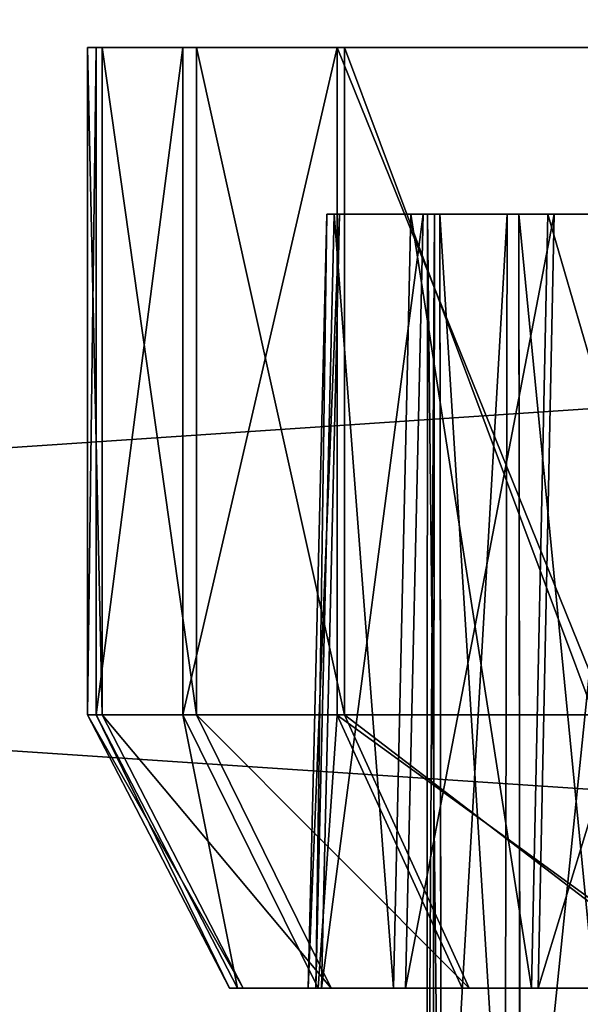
# Model space of a CAD drawing. Extents: x 0 to 35.8, y 0 to 27.5.
# Tile 89 of 256: x 19.2 to 19.525, y 1.07 to 1.64. Entities that reach past the tile are written whole.
import ezdxf

# ---------------------------------------------------------------- set-up
doc = ezdxf.new("R2010")
doc.units = 0
doc.header["$MEASUREMENT"] = 0
doc.layers.get('0').update_dxf_attribs({"color": 13, "linetype": 'CONTINUOUS'})
doc.layers.add('HDI8056C_KNOBS_-_3', color=252, linetype='CONTINUOUS')
doc.layers.add('RGM8058UC_-_BODY', color=252, linetype='CONTINUOUS')

# ---------------------------------------------------------------- blocks, each defined once
blk = doc.blocks.new('RGM8658UC_TRADECAD_V06_DXF')
at = {"layer": 'HDI8056C_KNOBS_-_3', "color": 0}
for p, q in [((19.2397, 1.6237, 2.9433), (20.4469, 1.6239, 2.9159)), ((19.2397, 1.6237, 2.9433), (20.4469, 1.6239, 2.9159)), ((19.2446, 1.6237, 2.7701), (20.4469, 1.6239, 2.9159)), ((19.2446, 1.6237, 2.7701), (20.4469, 1.6239, 2.9159)), ((20.4469, 1.6239, 2.9159), (19.2481, 1.6236, 3.1314)), ((20.4469, 1.6239, 2.9159), (19.2481, 1.6236, 3.1314)), ((19.2948, 1.6236, 2.5593), (20.4469, 1.6239, 2.9159)), ((19.2948, 1.6236, 2.5593), (20.4469, 1.6239, 2.9159)), ((19.3027, 1.6236, 3.3215), (20.4469, 1.6239, 2.9159)), ((19.3027, 1.6236, 3.3215), (20.4469, 1.6239, 2.9159)), ((19.3841, 1.6236, 2.335), (20.4469, 1.6239, 2.9159)), ((19.3841, 1.6236, 2.335), (20.4469, 1.6239, 2.9159)), ((19.3883, 1.6236, 3.5164), (20.4469, 1.6239, 2.9159)), ((19.3883, 1.6236, 3.5164), (20.4469, 1.6239, 2.9159)), ((19.2481, 1.6236, 3.1314), (19.2397, 1.6237, 2.9433)), ((19.2397, 1.6237, 2.9433), (19.2446, 1.6237, 2.7701)), ((19.2397, 1.6237, 2.9433), (19.2446, 1.6237, 2.7701)), ((19.2397, 1.6237, 2.9433), (19.2397, 1.2374, 2.9433)), ((19.2397, 1.6237, 2.9433), (19.2397, 1.2374, 2.9433)), ((19.2481, 1.6236, 3.1314), (19.2397, 1.6237, 2.9433)), ((19.2446, 1.6237, 2.7701), (19.2948, 1.6236, 2.5593)), ((19.2446, 1.6237, 2.7701), (19.2948, 1.6236, 2.5593)), ((19.2446, 1.6237, 2.7701), (19.2446, 1.2374, 2.7701)), ((19.2446, 1.6237, 2.7701), (19.2446, 1.2374, 2.7701)), ((19.2481, 1.6236, 3.1314), (19.2481, 1.2374, 3.1314)), ((19.2481, 1.6236, 3.1314), (19.2481, 1.2374, 3.1314)), ((19.2481, 1.6236, 3.1314), (19.3027, 1.6236, 3.3215)), ((19.2481, 1.6236, 3.1314), (19.3027, 1.6236, 3.3215)), ((19.2948, 1.6236, 2.5593), (19.3841, 1.6236, 2.335)), ((19.2948, 1.6236, 2.5593), (19.3841, 1.6236, 2.335)), ((19.2948, 1.6236, 2.5593), (19.2948, 1.2374, 2.5593)), ((19.2948, 1.6236, 2.5593), (19.2948, 1.2374, 2.5593)), ((19.3027, 1.6236, 3.3215), (19.3027, 1.2374, 3.3215)), ((19.3027, 1.6236, 3.3215), (19.3027, 1.2374, 3.3215)), ((19.3027, 1.6236, 3.3215), (19.3883, 1.6236, 3.5164)), ((19.3027, 1.6236, 3.3215), (19.3883, 1.6236, 3.5164)), ((19.3841, 1.6236, 2.335), (19.5401, 1.6237, 2.11)), ((19.3841, 1.6236, 2.335), (19.5401, 1.6237, 2.11)), ((19.3841, 1.6236, 2.335), (19.3841, 1.2373, 2.335)), ((19.3841, 1.6236, 2.335), (19.3841, 1.2373, 2.335)), ((19.3883, 1.6236, 3.5164), (19.3883, 1.2374, 3.5164)), ((19.3883, 1.6236, 3.5164), (19.3883, 1.2374, 3.5164)), ((19.3883, 1.6236, 3.5164), (19.5327, 1.6236, 3.7123)), ((19.3883, 1.6236, 3.5164), (19.5327, 1.6236, 3.7123)), ((19.3673, 1.0793, 2.9404), (19.378, 1.5272, 2.9402)), ((19.3673, 1.0793, 2.9404), (19.378, 1.5272, 2.9402)), ((19.3717, 1.0793, 2.7855), (19.3823, 1.5272, 2.7868)), ((19.3717, 1.0793, 2.7855), (19.3823, 1.5272, 2.7868)), ((19.3749, 1.0793, 3.1086), (19.3854, 1.5272, 3.1067)), ((19.3749, 1.0793, 3.1086), (19.3854, 1.5272, 3.1067)), ((19.3823, 1.5272, 2.7868), (19.378, 1.5272, 2.9402)), ((19.378, 1.5272, 2.9402), (19.4363, 1.5272, 2.9388)), ((19.378, 1.5272, 2.9402), (19.4363, 1.5272, 2.9388)), ((19.378, 1.5272, 2.9402), (19.3854, 1.5272, 3.1067)), ((19.3823, 1.5272, 2.7868), (19.378, 1.5272, 2.9402)), ((19.378, 1.5272, 2.9402), (19.3854, 1.5272, 3.1067)), ((19.4267, 1.5272, 2.6001), (19.3823, 1.5272, 2.7868)), ((19.3823, 1.5272, 2.7868), (19.4404, 1.5272, 2.7938)), ((19.3823, 1.5272, 2.7868), (19.4404, 1.5272, 2.7938)), ((19.4267, 1.5272, 2.6001), (19.3823, 1.5272, 2.7868)), ((19.3854, 1.5272, 3.1067), (19.4433, 1.5272, 3.0963)), ((19.3854, 1.5272, 3.1067), (19.4433, 1.5272, 3.0963)), ((19.3854, 1.5272, 3.1067), (19.4337, 1.5272, 3.275)), ((19.3854, 1.5272, 3.1067), (19.4337, 1.5272, 3.275)), ((19.4166, 1.0793, 2.5969), (19.4267, 1.5272, 2.6001)), ((19.4166, 1.0793, 2.5969), (19.4267, 1.5272, 2.6001)), ((19.4236, 1.0793, 3.2786), (19.4337, 1.5272, 3.275)), ((19.4236, 1.0793, 3.2786), (19.4337, 1.5272, 3.275)), ((19.5058, 1.5271, 2.4015), (19.4267, 1.5272, 2.6001)), ((19.4267, 1.5272, 2.6001), (19.4824, 1.5272, 2.6173)), ((19.4267, 1.5272, 2.6001), (19.4824, 1.5272, 2.6173)), ((19.5058, 1.5271, 2.4015), (19.4267, 1.5272, 2.6001)), ((19.4337, 1.5272, 3.275), (19.489, 1.5272, 3.2554)), ((19.4337, 1.5272, 3.275), (19.489, 1.5272, 3.2554)), ((19.4337, 1.5272, 3.275), (19.5095, 1.5272, 3.4476)), ((19.4337, 1.5272, 3.275), (19.5095, 1.5272, 3.4476)), ((19.4358, 0.7841, 2.9401), (19.4363, 1.5272, 2.9388)), ((19.4358, 0.7841, 2.9401), (19.4363, 1.5272, 2.9388)), ((19.4363, 1.5272, 2.9388), (19.4433, 1.5272, 3.0963)), ((19.4404, 1.5272, 2.7938), (19.4363, 1.5272, 2.9388)), ((19.4404, 1.5272, 2.7938), (19.4363, 1.5272, 2.9388)), ((19.4363, 1.5272, 2.9388), (19.4433, 1.5272, 3.0963)), ((19.4404, 1.5272, 2.7938), (19.4394, 0.7841, 2.7947)), ((19.4404, 1.5272, 2.7938), (19.4394, 0.7841, 2.7947)), ((19.4824, 1.5272, 2.6173), (19.4404, 1.5272, 2.7938)), ((19.4824, 1.5272, 2.6173), (19.4404, 1.5272, 2.7938)), ((19.4443, 0.7841, 3.0984), (19.4433, 1.5272, 3.0963)), ((19.4433, 1.5272, 3.0963), (19.489, 1.5272, 3.2554)), ((19.4443, 0.7841, 3.0984), (19.4433, 1.5272, 3.0963)), ((19.4433, 1.5272, 3.0963), (19.489, 1.5272, 3.2554)), ((19.4807, 0.7841, 2.6179), (19.4824, 1.5272, 2.6173)), ((19.4807, 0.7841, 2.6179), (19.4824, 1.5272, 2.6173)), ((19.5571, 1.5271, 2.4296), (19.4824, 1.5272, 2.6173)), ((19.5571, 1.5271, 2.4296), (19.4824, 1.5272, 2.6173)), ((19.489, 1.5272, 3.2554), (19.4899, 0.7841, 3.2561)), ((19.489, 1.5272, 3.2554), (19.4899, 0.7841, 3.2561)), ((19.489, 1.5272, 3.2554), (19.5607, 1.5272, 3.4186)), ((19.489, 1.5272, 3.2554), (19.5607, 1.5272, 3.4186)), ((19.4964, 1.0793, 2.3964), (19.5058, 1.5271, 2.4015)), ((19.4964, 1.0793, 2.3964), (19.5058, 1.5271, 2.4015)), ((19.5002, 1.0793, 3.4529), (19.5095, 1.5272, 3.4476)), ((19.5002, 1.0793, 3.4529), (19.5095, 1.5272, 3.4476)), ((19.6439, 1.5272, 2.2023), (19.5058, 1.5271, 2.4015)), ((19.6439, 1.5272, 2.2023), (19.5058, 1.5271, 2.4015)), ((19.5058, 1.5271, 2.4015), (19.5571, 1.5271, 2.4296)), ((19.5058, 1.5271, 2.4015), (19.5571, 1.5271, 2.4296)), ((19.5095, 1.5272, 3.4476), (19.5607, 1.5272, 3.4186)), ((19.5095, 1.5272, 3.4476), (19.5607, 1.5272, 3.4186)), ((19.5095, 1.5272, 3.4476), (19.6374, 1.5272, 3.621)), ((19.5095, 1.5272, 3.4476), (19.6374, 1.5272, 3.621)), ((19.2446, 1.2374, 2.7701), (19.2397, 1.2374, 2.9433)), ((19.2397, 1.2374, 2.9433), (19.3218, 1.0793, 2.9415)), ((19.2397, 1.2374, 2.9433), (19.3218, 1.0793, 2.9415)), ((19.2397, 1.2374, 2.9433), (19.2481, 1.2374, 3.1314)), ((19.2446, 1.2374, 2.7701), (19.2397, 1.2374, 2.9433)), ((19.2397, 1.2374, 2.9433), (19.2481, 1.2374, 3.1314)), ((19.2948, 1.2374, 2.5593), (19.2446, 1.2374, 2.7701)), ((19.2446, 1.2374, 2.7701), (19.3264, 1.0793, 2.78)), ((19.2446, 1.2374, 2.7701), (19.3264, 1.0793, 2.78)), ((19.2948, 1.2374, 2.5593), (19.2446, 1.2374, 2.7701)), ((19.2481, 1.2374, 3.1314), (19.3297, 1.0793, 3.1168)), ((19.2481, 1.2374, 3.1314), (19.3297, 1.0793, 3.1168)), ((19.2481, 1.2374, 3.1314), (19.3027, 1.2374, 3.3215)), ((19.2481, 1.2374, 3.1314), (19.3027, 1.2374, 3.3215)), ((19.3841, 1.2373, 2.335), (19.2948, 1.2374, 2.5593)), ((19.2948, 1.2374, 2.5593), (19.3731, 1.0793, 2.5835)), ((19.2948, 1.2374, 2.5593), (19.3731, 1.0793, 2.5835)), ((19.3841, 1.2373, 2.335), (19.2948, 1.2374, 2.5593)), ((19.3027, 1.2374, 3.3215), (19.3805, 1.0793, 3.2939)), ((19.3027, 1.2374, 3.3215), (19.3805, 1.0793, 3.2939)), ((19.3027, 1.2374, 3.3215), (19.3883, 1.2374, 3.5164)), ((19.3027, 1.2374, 3.3215), (19.3883, 1.2374, 3.5164)), ((19.5401, 1.2374, 2.11), (19.3841, 1.2373, 2.335)), ((19.5401, 1.2374, 2.11), (19.3841, 1.2373, 2.335)), ((19.3841, 1.2373, 2.335), (19.4563, 1.0793, 2.3745)), ((19.3841, 1.2373, 2.335), (19.4563, 1.0793, 2.3745)), ((19.3883, 1.2374, 3.5164), (19.4603, 1.0793, 3.4756)), ((19.3883, 1.2374, 3.5164), (19.4603, 1.0793, 3.4756)), ((19.3883, 1.2374, 3.5164), (19.5327, 1.2374, 3.7123)), ((19.3883, 1.2374, 3.5164), (19.5327, 1.2374, 3.7123)), ((19.3264, 1.0793, 2.78), (19.3218, 1.0793, 2.9415)), ((19.3218, 1.0793, 2.9415), (19.3673, 1.0793, 2.9404)), ((19.3218, 1.0793, 2.9415), (19.3673, 1.0793, 2.9404)), ((19.3218, 1.0793, 2.9415), (19.3297, 1.0793, 3.1168)), ((19.3264, 1.0793, 2.78), (19.3218, 1.0793, 2.9415)), ((19.3218, 1.0793, 2.9415), (19.3297, 1.0793, 3.1168)), ((19.3731, 1.0793, 2.5835), (19.3264, 1.0793, 2.78)), ((19.3264, 1.0793, 2.78), (19.3717, 1.0793, 2.7855)), ((19.3264, 1.0793, 2.78), (19.3717, 1.0793, 2.7855)), ((19.3731, 1.0793, 2.5835), (19.3264, 1.0793, 2.78)), ((19.3297, 1.0793, 3.1168), (19.3749, 1.0793, 3.1086)), ((19.3297, 1.0793, 3.1168), (19.3749, 1.0793, 3.1086)), ((19.3297, 1.0793, 3.1168), (19.3805, 1.0793, 3.2939)), ((19.3297, 1.0793, 3.1168), (19.3805, 1.0793, 3.2939)), ((19.3717, 1.0793, 2.7855), (19.3673, 1.0793, 2.9404)), ((19.3673, 1.0793, 2.9404), (19.3749, 1.0793, 3.1086)), ((19.3717, 1.0793, 2.7855), (19.3673, 1.0793, 2.9404)), ((19.3673, 1.0793, 2.9404), (19.3749, 1.0793, 3.1086)), ((19.4166, 1.0793, 2.5969), (19.3717, 1.0793, 2.7855)), ((19.4166, 1.0793, 2.5969), (19.3717, 1.0793, 2.7855)), ((19.4563, 1.0793, 2.3745), (19.3731, 1.0793, 2.5835)), ((19.3731, 1.0793, 2.5835), (19.4166, 1.0793, 2.5969)), ((19.3731, 1.0793, 2.5835), (19.4166, 1.0793, 2.5969)), ((19.4563, 1.0793, 2.3745), (19.3731, 1.0793, 2.5835)), ((19.3749, 1.0793, 3.1086), (19.4236, 1.0793, 3.2786)), ((19.3749, 1.0793, 3.1086), (19.4236, 1.0793, 3.2786)), ((19.3805, 1.0793, 3.2939), (19.4236, 1.0793, 3.2786)), ((19.3805, 1.0793, 3.2939), (19.4236, 1.0793, 3.2786)), ((19.3805, 1.0793, 3.2939), (19.4603, 1.0793, 3.4756)), ((19.3805, 1.0793, 3.2939), (19.4603, 1.0793, 3.4756)), ((19.4964, 1.0793, 2.3964), (19.4166, 1.0793, 2.5969)), ((19.4964, 1.0793, 2.3964), (19.4166, 1.0793, 2.5969)), ((19.4236, 1.0793, 3.2786), (19.5002, 1.0793, 3.4529)), ((19.4236, 1.0793, 3.2786), (19.5002, 1.0793, 3.4529)), ((19.6017, 1.0794, 2.1648), (19.4563, 1.0793, 2.3745)), ((19.6017, 1.0794, 2.1648), (19.4563, 1.0793, 2.3745)), ((19.4563, 1.0793, 2.3745), (19.4964, 1.0793, 2.3964)), ((19.4563, 1.0793, 2.3745), (19.4964, 1.0793, 2.3964)), ((19.4603, 1.0793, 3.4756), (19.5002, 1.0793, 3.4529)), ((19.4603, 1.0793, 3.4756), (19.5002, 1.0793, 3.4529)), ((19.4603, 1.0793, 3.4756), (19.5949, 1.0793, 3.6581)), ((19.4603, 1.0793, 3.4756), (19.5949, 1.0793, 3.6581)), ((19.6359, 1.0794, 2.1952), (19.4964, 1.0793, 2.3964)), ((19.6359, 1.0794, 2.1952), (19.4964, 1.0793, 2.3964)), ((19.5002, 1.0793, 3.4529), (19.6294, 1.0793, 3.6281)), ((19.5002, 1.0793, 3.4529), (19.6294, 1.0793, 3.6281))]:
    blk.add_line(p, q, dxfattribs=at)
at = {"layer": 'HDI8056C_KNOBS_-_3', "color": 252}
mesh = blk.add_polyface(dxfattribs=at)
corners = [(19.2481, 1.6236, 3.1314), (19.2397, 1.6237, 2.9433), (20.4469, 1.6239, 2.9159)]
mesh.append_faces([[corners[k] for k in face] for face in [(0, 1, 2)]], dxfattribs={"color": 252})
mesh = blk.add_polyface(dxfattribs=at)
corners = [(19.2397, 1.6237, 2.9433), (19.2446, 1.6237, 2.7701), (20.4469, 1.6239, 2.9159)]
mesh.append_faces([[corners[k] for k in face] for face in [(0, 1, 2)]], dxfattribs={"color": 252})
mesh = blk.add_polyface(dxfattribs=at)
corners = [(20.4469, 1.6239, 2.9159), (19.2446, 1.6237, 2.7701), (19.2948, 1.6236, 2.5593)]
mesh.append_faces([[corners[k] for k in face] for face in [(0, 1, 2)]], dxfattribs={"color": 252})
mesh = blk.add_polyface(dxfattribs=at)
corners = [(19.3027, 1.6236, 3.3215), (19.2481, 1.6236, 3.1314), (20.4469, 1.6239, 2.9159)]
mesh.append_faces([[corners[k] for k in face] for face in [(0, 1, 2)]], dxfattribs={"color": 252})
mesh = blk.add_polyface(dxfattribs=at)
corners = [(20.4469, 1.6239, 2.9159), (19.2948, 1.6236, 2.5593), (19.3841, 1.6236, 2.335)]
mesh.append_faces([[corners[k] for k in face] for face in [(0, 1, 2)]], dxfattribs={"color": 252})
mesh = blk.add_polyface(dxfattribs=at)
corners = [(19.3883, 1.6236, 3.5164), (19.3027, 1.6236, 3.3215), (20.4469, 1.6239, 2.9159)]
mesh.append_faces([[corners[k] for k in face] for face in [(0, 1, 2)]], dxfattribs={"color": 252})
mesh = blk.add_polyface(dxfattribs=at)
corners = [(20.4469, 1.6239, 2.9159), (19.3841, 1.6236, 2.335), (19.5401, 1.6237, 2.11)]
mesh.append_faces([[corners[k] for k in face] for face in [(0, 1, 2)]], dxfattribs={"color": 252})
mesh = blk.add_polyface(dxfattribs=at)
corners = [(19.5327, 1.6236, 3.7123), (19.3883, 1.6236, 3.5164), (20.4469, 1.6239, 2.9159)]
mesh.append_faces([[corners[k] for k in face] for face in [(0, 1, 2)]], dxfattribs={"color": 252})
mesh = blk.add_polyface(dxfattribs=at)
corners = [(19.2446, 1.6237, 2.7701), (19.2397, 1.2374, 2.9433), (19.2446, 1.2374, 2.7701), (19.2397, 1.6237, 2.9433)]
mesh.append_faces([[corners[k] for k in face] for face in [(0, 1, 2), (1, 0, 3)]], dxfattribs={"vtx0": -1, "color": 252})
mesh = blk.add_polyface(dxfattribs=at)
corners = [(19.2397, 1.6237, 2.9433), (19.2481, 1.2374, 3.1314), (19.2397, 1.2374, 2.9433), (19.2481, 1.6236, 3.1314)]
mesh.append_faces([[corners[k] for k in face] for face in [(0, 1, 2), (1, 0, 3)]], dxfattribs={"vtx0": -1, "color": 252})
mesh = blk.add_polyface(dxfattribs=at)
corners = [(19.2948, 1.6236, 2.5593), (19.2446, 1.2374, 2.7701), (19.2948, 1.2374, 2.5593), (19.2446, 1.6237, 2.7701)]
mesh.append_faces([[corners[k] for k in face] for face in [(0, 1, 2), (1, 0, 3)]], dxfattribs={"vtx0": -1, "color": 252})
mesh = blk.add_polyface(dxfattribs=at)
corners = [(19.2481, 1.6236, 3.1314), (19.3027, 1.2374, 3.3215), (19.2481, 1.2374, 3.1314), (19.3027, 1.6236, 3.3215)]
mesh.append_faces([[corners[k] for k in face] for face in [(0, 1, 2), (1, 0, 3)]], dxfattribs={"vtx0": -1, "color": 252})
mesh = blk.add_polyface(dxfattribs=at)
corners = [(19.3841, 1.6236, 2.335), (19.2948, 1.2374, 2.5593), (19.3841, 1.2373, 2.335), (19.2948, 1.6236, 2.5593)]
mesh.append_faces([[corners[k] for k in face] for face in [(0, 1, 2), (1, 0, 3)]], dxfattribs={"vtx0": -1, "color": 252})
mesh = blk.add_polyface(dxfattribs=at)
corners = [(19.3027, 1.6236, 3.3215), (19.3883, 1.2374, 3.5164), (19.3027, 1.2374, 3.3215), (19.3883, 1.6236, 3.5164)]
mesh.append_faces([[corners[k] for k in face] for face in [(0, 1, 2), (1, 0, 3)]], dxfattribs={"vtx0": -1, "color": 252})
mesh = blk.add_polyface(dxfattribs=at)
corners = [(19.5401, 1.2374, 2.11), (19.3841, 1.6236, 2.335), (19.3841, 1.2373, 2.335), (19.5401, 1.6237, 2.11)]
mesh.append_faces([[corners[k] for k in face] for face in [(0, 1, 2), (1, 0, 3)]], dxfattribs={"vtx0": -1, "color": 252})
mesh = blk.add_polyface(dxfattribs=at)
corners = [(19.3883, 1.6236, 3.5164), (19.5327, 1.2374, 3.7123), (19.3883, 1.2374, 3.5164), (19.5327, 1.6236, 3.7123)]
mesh.append_faces([[corners[k] for k in face] for face in [(0, 1, 2), (1, 0, 3)]], dxfattribs={"vtx0": -1, "color": 252})
mesh = blk.add_polyface(dxfattribs=at)
corners = [(19.378, 1.5272, 2.9402), (19.3717, 1.0793, 2.7855), (19.3673, 1.0793, 2.9404), (19.3823, 1.5272, 2.7868)]
mesh.append_faces([[corners[k] for k in face] for face in [(0, 1, 2), (1, 0, 3)]], dxfattribs={"vtx0": -1, "color": 252})
mesh = blk.add_polyface(dxfattribs=at)
corners = [(19.3854, 1.5272, 3.1067), (19.3673, 1.0793, 2.9404), (19.3749, 1.0793, 3.1086), (19.378, 1.5272, 2.9402)]
mesh.append_faces([[corners[k] for k in face] for face in [(0, 1, 2), (1, 0, 3)]], dxfattribs={"vtx0": -1, "color": 252})
mesh = blk.add_polyface(dxfattribs=at)
corners = [(19.3823, 1.5272, 2.7868), (19.4166, 1.0793, 2.5969), (19.3717, 1.0793, 2.7855), (19.4267, 1.5272, 2.6001)]
mesh.append_faces([[corners[k] for k in face] for face in [(0, 1, 2), (1, 0, 3)]], dxfattribs={"vtx0": -1, "color": 252})
mesh = blk.add_polyface(dxfattribs=at)
corners = [(19.4337, 1.5272, 3.275), (19.3749, 1.0793, 3.1086), (19.4236, 1.0793, 3.2786), (19.3854, 1.5272, 3.1067)]
mesh.append_faces([[corners[k] for k in face] for face in [(0, 1, 2), (1, 0, 3)]], dxfattribs={"vtx0": -1, "color": 252})
mesh = blk.add_polyface(dxfattribs=at)
corners = [(19.378, 1.5272, 2.9402), (19.4404, 1.5272, 2.7938), (19.3823, 1.5272, 2.7868), (19.4363, 1.5272, 2.9388)]
mesh.append_faces([[corners[k] for k in face] for face in [(0, 1, 2), (1, 0, 3)]], dxfattribs={"vtx0": -1, "color": 252})
mesh = blk.add_polyface(dxfattribs=at)
corners = [(19.378, 1.5272, 2.9402), (19.4433, 1.5272, 3.0963), (19.4363, 1.5272, 2.9388), (19.3854, 1.5272, 3.1067)]
mesh.append_faces([[corners[k] for k in face] for face in [(0, 1, 2), (1, 0, 3)]], dxfattribs={"vtx0": -1, "color": 252})
mesh = blk.add_polyface(dxfattribs=at)
corners = [(19.3823, 1.5272, 2.7868), (19.4824, 1.5272, 2.6173), (19.4267, 1.5272, 2.6001), (19.4404, 1.5272, 2.7938)]
mesh.append_faces([[corners[k] for k in face] for face in [(0, 1, 2), (1, 0, 3)]], dxfattribs={"vtx0": -1, "color": 252})
mesh = blk.add_polyface(dxfattribs=at)
corners = [(19.3854, 1.5272, 3.1067), (19.489, 1.5272, 3.2554), (19.4433, 1.5272, 3.0963), (19.4337, 1.5272, 3.275)]
mesh.append_faces([[corners[k] for k in face] for face in [(0, 1, 2), (1, 0, 3)]], dxfattribs={"vtx0": -1, "color": 252})
mesh = blk.add_polyface(dxfattribs=at)
corners = [(19.4267, 1.5272, 2.6001), (19.4964, 1.0793, 2.3964), (19.4166, 1.0793, 2.5969), (19.5058, 1.5271, 2.4015)]
mesh.append_faces([[corners[k] for k in face] for face in [(0, 1, 2), (1, 0, 3)]], dxfattribs={"vtx0": -1, "color": 252})
mesh = blk.add_polyface(dxfattribs=at)
corners = [(19.5095, 1.5272, 3.4476), (19.4236, 1.0793, 3.2786), (19.5002, 1.0793, 3.4529), (19.4337, 1.5272, 3.275)]
mesh.append_faces([[corners[k] for k in face] for face in [(0, 1, 2), (1, 0, 3)]], dxfattribs={"vtx0": -1, "color": 252})
mesh = blk.add_polyface(dxfattribs=at)
corners = [(19.4267, 1.5272, 2.6001), (19.5571, 1.5271, 2.4296), (19.5058, 1.5271, 2.4015), (19.4824, 1.5272, 2.6173)]
mesh.append_faces([[corners[k] for k in face] for face in [(0, 1, 2), (1, 0, 3)]], dxfattribs={"vtx0": -1, "color": 252})
mesh = blk.add_polyface(dxfattribs=at)
corners = [(19.4337, 1.5272, 3.275), (19.5607, 1.5272, 3.4186), (19.489, 1.5272, 3.2554), (19.5095, 1.5272, 3.4476)]
mesh.append_faces([[corners[k] for k in face] for face in [(0, 1, 2), (1, 0, 3)]], dxfattribs={"vtx0": -1, "color": 252})
mesh = blk.add_polyface(dxfattribs=at)
corners = [(19.4363, 1.5272, 2.9388), (19.4443, 0.7841, 3.0984), (19.4358, 0.7841, 2.9401), (19.4433, 1.5272, 3.0963)]
mesh.append_faces([[corners[k] for k in face] for face in [(0, 1, 2), (1, 0, 3)]], dxfattribs={"vtx0": -1, "color": 252})
mesh = blk.add_polyface(dxfattribs=at)
corners = [(19.4404, 1.5272, 2.7938), (19.4358, 0.7841, 2.9401), (19.4394, 0.7841, 2.7947), (19.4363, 1.5272, 2.9388)]
mesh.append_faces([[corners[k] for k in face] for face in [(0, 1, 2), (1, 0, 3)]], dxfattribs={"vtx0": -1, "color": 252})
mesh = blk.add_polyface(dxfattribs=at)
corners = [(19.4824, 1.5272, 2.6173), (19.4394, 0.7841, 2.7947), (19.4807, 0.7841, 2.6179), (19.4404, 1.5272, 2.7938)]
mesh.append_faces([[corners[k] for k in face] for face in [(0, 1, 2), (1, 0, 3)]], dxfattribs={"vtx0": -1, "color": 252})
mesh = blk.add_polyface(dxfattribs=at)
corners = [(19.4433, 1.5272, 3.0963), (19.4899, 0.7841, 3.2561), (19.4443, 0.7841, 3.0984), (19.489, 1.5272, 3.2554)]
mesh.append_faces([[corners[k] for k in face] for face in [(0, 1, 2), (1, 0, 3)]], dxfattribs={"vtx0": -1, "color": 252})
mesh = blk.add_polyface(dxfattribs=at)
corners = [(19.5571, 1.5271, 2.4296), (19.4807, 0.7841, 2.6179), (19.5555, 0.7841, 2.4289), (19.4824, 1.5272, 2.6173)]
mesh.append_faces([[corners[k] for k in face] for face in [(0, 1, 2), (1, 0, 3)]], dxfattribs={"vtx0": -1, "color": 252})
mesh = blk.add_polyface(dxfattribs=at)
corners = [(19.489, 1.5272, 3.2554), (19.5615, 0.7841, 3.418), (19.4899, 0.7841, 3.2561), (19.5607, 1.5272, 3.4186)]
mesh.append_faces([[corners[k] for k in face] for face in [(0, 1, 2), (1, 0, 3)]], dxfattribs={"vtx0": -1, "color": 252})
mesh = blk.add_polyface(dxfattribs=at)
corners = [(19.5058, 1.5271, 2.4015), (19.6359, 1.0794, 2.1952), (19.4964, 1.0793, 2.3964), (19.6439, 1.5272, 2.2023)]
mesh.append_faces([[corners[k] for k in face] for face in [(0, 1, 2), (1, 0, 3)]], dxfattribs={"vtx0": -1, "color": 252})
mesh = blk.add_polyface(dxfattribs=at)
corners = [(19.6374, 1.5272, 3.621), (19.5002, 1.0793, 3.4529), (19.6294, 1.0793, 3.6281), (19.5095, 1.5272, 3.4476)]
mesh.append_faces([[corners[k] for k in face] for face in [(0, 1, 2), (1, 0, 3)]], dxfattribs={"vtx0": -1, "color": 252})
mesh = blk.add_polyface(dxfattribs=at)
corners = [(19.5058, 1.5271, 2.4015), (19.6877, 1.5272, 2.2412), (19.6439, 1.5272, 2.2023), (19.5571, 1.5271, 2.4296)]
mesh.append_faces([[corners[k] for k in face] for face in [(0, 1, 2), (1, 0, 3)]], dxfattribs={"vtx0": -1, "color": 252})
mesh = blk.add_polyface(dxfattribs=at)
corners = [(19.5095, 1.5272, 3.4476), (19.6816, 1.5272, 3.5826), (19.5607, 1.5272, 3.4186), (19.6374, 1.5272, 3.621)]
mesh.append_faces([[corners[k] for k in face] for face in [(0, 1, 2), (1, 0, 3)]], dxfattribs={"vtx0": -1, "color": 252})
mesh = blk.add_polyface(dxfattribs=at)
corners = [(19.2446, 1.2374, 2.7701), (19.3218, 1.0793, 2.9415), (19.3264, 1.0793, 2.78), (19.2397, 1.2374, 2.9433)]
mesh.append_faces([[corners[k] for k in face] for face in [(0, 1, 2), (1, 0, 3)]], dxfattribs={"vtx0": -1, "color": 252})
mesh = blk.add_polyface(dxfattribs=at)
corners = [(19.2397, 1.2374, 2.9433), (19.3297, 1.0793, 3.1168), (19.3218, 1.0793, 2.9415), (19.2481, 1.2374, 3.1314)]
mesh.append_faces([[corners[k] for k in face] for face in [(0, 1, 2), (1, 0, 3)]], dxfattribs={"vtx0": -1, "color": 252})
mesh = blk.add_polyface(dxfattribs=at)
corners = [(19.2948, 1.2374, 2.5593), (19.3264, 1.0793, 2.78), (19.3731, 1.0793, 2.5835), (19.2446, 1.2374, 2.7701)]
mesh.append_faces([[corners[k] for k in face] for face in [(0, 1, 2), (1, 0, 3)]], dxfattribs={"vtx0": -1, "color": 252})
mesh = blk.add_polyface(dxfattribs=at)
corners = [(19.2481, 1.2374, 3.1314), (19.3805, 1.0793, 3.2939), (19.3297, 1.0793, 3.1168), (19.3027, 1.2374, 3.3215)]
mesh.append_faces([[corners[k] for k in face] for face in [(0, 1, 2), (1, 0, 3)]], dxfattribs={"vtx0": -1, "color": 252})
mesh = blk.add_polyface(dxfattribs=at)
corners = [(19.3841, 1.2373, 2.335), (19.3731, 1.0793, 2.5835), (19.4563, 1.0793, 2.3745), (19.2948, 1.2374, 2.5593)]
mesh.append_faces([[corners[k] for k in face] for face in [(0, 1, 2), (1, 0, 3)]], dxfattribs={"vtx0": -1, "color": 252})
mesh = blk.add_polyface(dxfattribs=at)
corners = [(19.3027, 1.2374, 3.3215), (19.4603, 1.0793, 3.4756), (19.3805, 1.0793, 3.2939), (19.3883, 1.2374, 3.5164)]
mesh.append_faces([[corners[k] for k in face] for face in [(0, 1, 2), (1, 0, 3)]], dxfattribs={"vtx0": -1, "color": 252})
mesh = blk.add_polyface(dxfattribs=at)
corners = [(19.6017, 1.0794, 2.1648), (19.3841, 1.2373, 2.335), (19.4563, 1.0793, 2.3745), (19.5401, 1.2374, 2.11)]
mesh.append_faces([[corners[k] for k in face] for face in [(0, 1, 2), (1, 0, 3)]], dxfattribs={"vtx0": -1, "color": 252})
mesh = blk.add_polyface(dxfattribs=at)
corners = [(19.3883, 1.2374, 3.5164), (19.5949, 1.0793, 3.6581), (19.4603, 1.0793, 3.4756), (19.5327, 1.2374, 3.7123)]
mesh.append_faces([[corners[k] for k in face] for face in [(0, 1, 2), (1, 0, 3)]], dxfattribs={"vtx0": -1, "color": 252})
mesh = blk.add_polyface(dxfattribs=at)
corners = [(19.3218, 1.0793, 2.9415), (19.3717, 1.0793, 2.7855), (19.3264, 1.0793, 2.78), (19.3673, 1.0793, 2.9404)]
mesh.append_faces([[corners[k] for k in face] for face in [(0, 1, 2), (1, 0, 3)]], dxfattribs={"vtx0": -1, "color": 252})
mesh = blk.add_polyface(dxfattribs=at)
corners = [(19.3218, 1.0793, 2.9415), (19.3749, 1.0793, 3.1086), (19.3673, 1.0793, 2.9404), (19.3297, 1.0793, 3.1168)]
mesh.append_faces([[corners[k] for k in face] for face in [(0, 1, 2), (1, 0, 3)]], dxfattribs={"vtx0": -1, "color": 252})
mesh = blk.add_polyface(dxfattribs=at)
corners = [(19.3264, 1.0793, 2.78), (19.4166, 1.0793, 2.5969), (19.3731, 1.0793, 2.5835), (19.3717, 1.0793, 2.7855)]
mesh.append_faces([[corners[k] for k in face] for face in [(0, 1, 2), (1, 0, 3)]], dxfattribs={"vtx0": -1, "color": 252})
mesh = blk.add_polyface(dxfattribs=at)
corners = [(19.3297, 1.0793, 3.1168), (19.4236, 1.0793, 3.2786), (19.3749, 1.0793, 3.1086), (19.3805, 1.0793, 3.2939)]
mesh.append_faces([[corners[k] for k in face] for face in [(0, 1, 2), (1, 0, 3)]], dxfattribs={"vtx0": -1, "color": 252})
mesh = blk.add_polyface(dxfattribs=at)
corners = [(19.3731, 1.0793, 2.5835), (19.4964, 1.0793, 2.3964), (19.4563, 1.0793, 2.3745), (19.4166, 1.0793, 2.5969)]
mesh.append_faces([[corners[k] for k in face] for face in [(0, 1, 2), (1, 0, 3)]], dxfattribs={"vtx0": -1, "color": 252})
mesh = blk.add_polyface(dxfattribs=at)
corners = [(19.3805, 1.0793, 3.2939), (19.5002, 1.0793, 3.4529), (19.4236, 1.0793, 3.2786), (19.4603, 1.0793, 3.4756)]
mesh.append_faces([[corners[k] for k in face] for face in [(0, 1, 2), (1, 0, 3)]], dxfattribs={"vtx0": -1, "color": 252})
mesh = blk.add_polyface(dxfattribs=at)
corners = [(19.4563, 1.0793, 2.3745), (19.6359, 1.0794, 2.1952), (19.6017, 1.0794, 2.1648), (19.4964, 1.0793, 2.3964)]
mesh.append_faces([[corners[k] for k in face] for face in [(0, 1, 2), (1, 0, 3)]], dxfattribs={"vtx0": -1, "color": 252})
mesh = blk.add_polyface(dxfattribs=at)
corners = [(19.4603, 1.0793, 3.4756), (19.6294, 1.0793, 3.6281), (19.5002, 1.0793, 3.4529), (19.5949, 1.0793, 3.6581)]
mesh.append_faces([[corners[k] for k in face] for face in [(0, 1, 2), (1, 0, 3)]], dxfattribs={"vtx0": -1, "color": 252})
at = {"layer": 'RGM8058UC_-_BODY', "color": 252}
mesh = blk.add_polyface(dxfattribs=at)
corners = [(23.5753, 0.9231, 5.9479), (12.2007, 1.6858, 5.9479), (12.2007, 0.9231, 5.9479), (23.5753, 1.6858, 5.9479)]
mesh.append_faces([[corners[k] for k in face] for face in [(0, 1, 2), (1, 0, 3)]], dxfattribs={"vtx0": -1, "color": 252})
mesh = blk.add_polyface(dxfattribs=at)
corners = [(23.5753, 1.6858, 7.4867), (12.2007, 0.9231, 7.4867), (12.2007, 1.6858, 7.4867), (23.5753, 0.9231, 7.4867)]
mesh.append_faces([[corners[k] for k in face] for face in [(0, 1, 2), (1, 0, 3)]], dxfattribs={"vtx0": -1, "color": 252})

msp = doc.modelspace()

# ---------------------------------------------------------------- block references
at = {"color": 0}
msp.add_blockref('RGM8658UC_TRADECAD_V06_DXF', (0, 0), dxfattribs=at)

doc.saveas('drawing.dxf')
